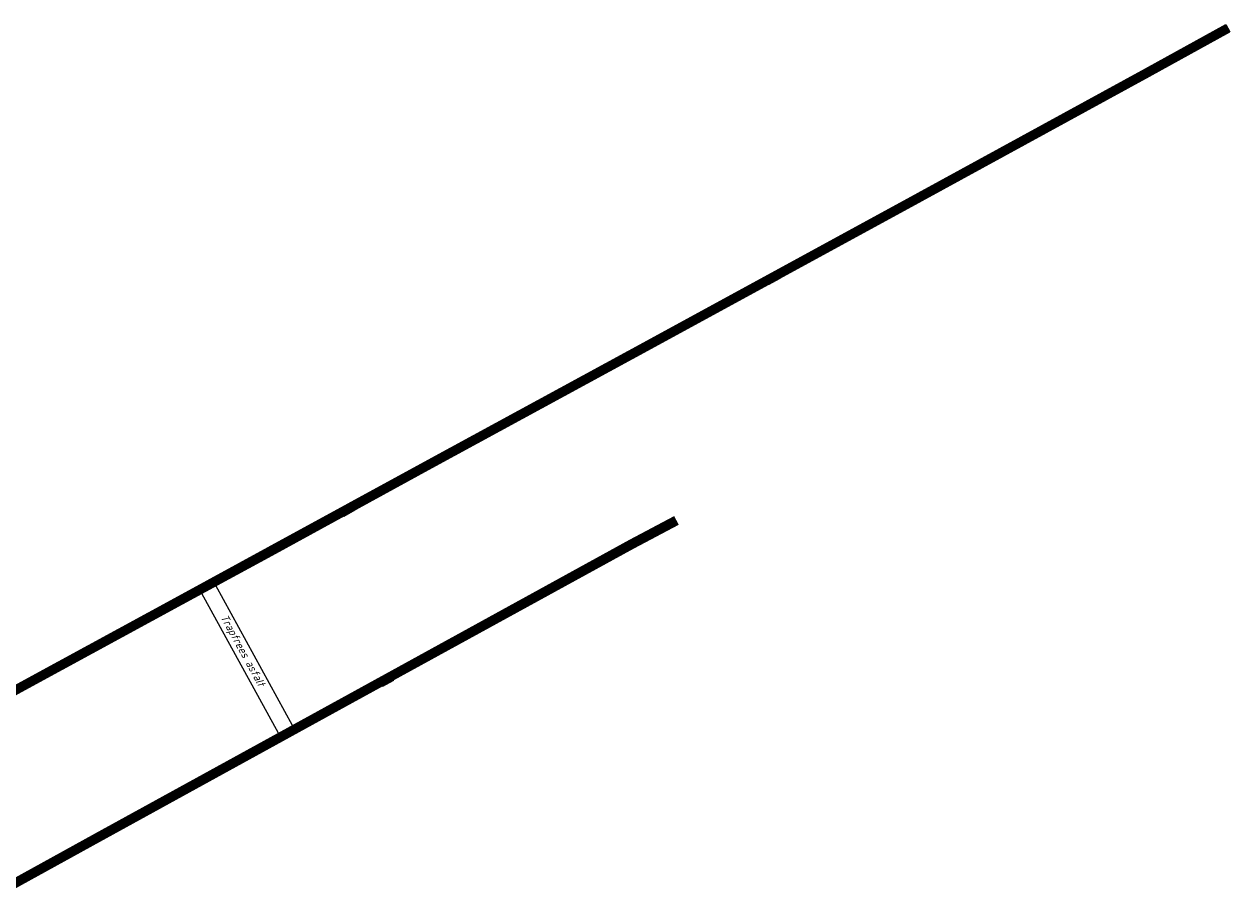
# Model space of a CAD drawing. Header units: metres. Extents: x 182509 to 183878, y 386458 to 386776.
# Tile 5 of 6: x 182863 to 182939, y 386721 to 386776. Entities that reach past the tile are written whole.
import ezdxf

# ---------------------------------------------------------------- set-up
doc = ezdxf.new("R2010")
doc.units = ezdxf.units.M
doc.linetypes.add('DASHED', pattern=[19.05, 12.7, -6.35])
for name, color, linetype, lineweight in [('B-WE-RI-HWA_GOOT_MOLGOOT-RIJBAAN-G', 250, 'DASHED', 18), ('B-WE-VH-KANTVERHARDING-G', 5, 'Continuous', 18), ('N-WE-RI-HWA_KOLK_STRAATKOLK-S-250', 150, 'Continuous', 25), ('X-XX-AL-T25', 7, 'Continuous', 25)]:
    doc.layers.add(name, color=color, linetype=linetype, lineweight=lineweight)
doc.styles.add('NLCS-ISO-M500-T25', font='NLCS-ISO.ttf', dxfattribs={"height": 1.25})

# ---------------------------------------------------------------- blocks, each defined once
blk = doc.blocks.new('SRI-KOLK_STRAAT-SO')
h = blk.add_hatch(color=256)
h.dxf.hatch_style = 1
h.paths.add_polyline_path([(-1.125, 1.5), (-1.125, 0), (0, 0.75)])
h.paths.add_polyline_path([(1.125, 1.5), (0, 0.75), (1.125, 0)])
for p, q in [((-1.125, 0), (1.125, 1.5)), ((1.125, 0), (-1.125, 1.5))]:
    blk.add_line(p, q)
blk.add_lwpolyline([(-1.125, 0), (1.125, 0), (1.125, 1.5), (-1.125, 1.5)], close=True)

msp = doc.modelspace()

# ---------------------------------------------------------------- linework, layer by layer
at = {"layer": 'B-WE-RI-HWA_GOOT_MOLGOOT-RIJBAAN-G', "const_width": 0.5, "flags": 128}
for points, elevation in [([(182856.334, 386730.912), (182863.801, 386734.985), (182873.154, 386740.08), (182878.737, 386743.131), (182888.722, 386748.587), (182901.224, 386755.391), (182917.943, 386764.516), (182933.459, 386772.991), (182938.468, 386775.763)], 24.931), ([(182861.378, 386721.643), (182867.988, 386725.28), (182883.759, 386733.957), (182901.299, 386743.59), (182904.08, 386745.065)], 24.9)]:
    msp.add_lwpolyline(points, dxfattribs=dict(at, elevation=elevation))
at = {"layer": 'B-WE-VH-KANTVERHARDING-G'}
for p, q in [((182938.341, 386775.992, 24.931), (182938.595, 386775.533, 25.609)), ((182879.256, 386731.785), (182874.488, 386740.51)), ((182880.133, 386732.265), (182875.365, 386740.99))]:
    msp.add_line(p, q, dxfattribs=at)
at = {"layer": 'B-WE-VH-KANTVERHARDING-G', "flags": 128}
for points, elevation in [([(182856.209, 386731.143), (182863.676, 386735.216), (182873.029, 386740.311), (182878.611, 386743.362), (182888.597, 386748.818), (182901.099, 386755.622), (182917.817, 386764.747), (182933.332, 386773.221), (182938.341, 386775.992)], 24.931), ([(182856.46, 386730.682), (182863.927, 386734.755), (182873.28, 386739.85), (182878.863, 386742.901), (182888.848, 386748.357), (182901.35, 386755.161), (182918.069, 386764.286), (182933.585, 386772.761), (182938.595, 386775.533)], 24.931), ([(182861.25, 386721.876), (182867.86, 386725.513), (182883.631, 386734.19), (182901.173, 386743.823), (182903.956, 386745.299)], 24.9), ([(182862.052, 386721.712), (182868.116, 386725.048), (182883.887, 386733.725), (182901.425, 386743.356), (182904.204, 386744.831)], 24.9)]:
    msp.add_lwpolyline(points, dxfattribs=dict(at, elevation=elevation))

# ---------------------------------------------------------------- block references
at = {"layer": 'N-WE-RI-HWA_KOLK_STRAATKOLK-S-250', "xscale": 0.35, "yscale": 0.35, "zscale": 0.35}
for p, rotation in [((182909.951, 386760.437, 25.427), 208.7500044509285), ((182883.455, 386745.982, 25.252), 208.7500044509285), ((182886.117, 386734.911, 25.219), 28.89036673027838)]:
    msp.add_blockref('SRI-KOLK_STRAAT-SO', p, dxfattribs=dict(at, rotation=rotation))

# ---------------------------------------------------------------- texts
at = {"layer": 'X-XX-AL-T25', "style": 'NLCS-ISO-M500-T25', "oblique": 15}
msp.add_text('Trapfrees asfalt', height=0.5, rotation=298.75504, dxfattribs=at).set_placement((182875.626, 386739.027))

doc.saveas('drawing.dxf')
